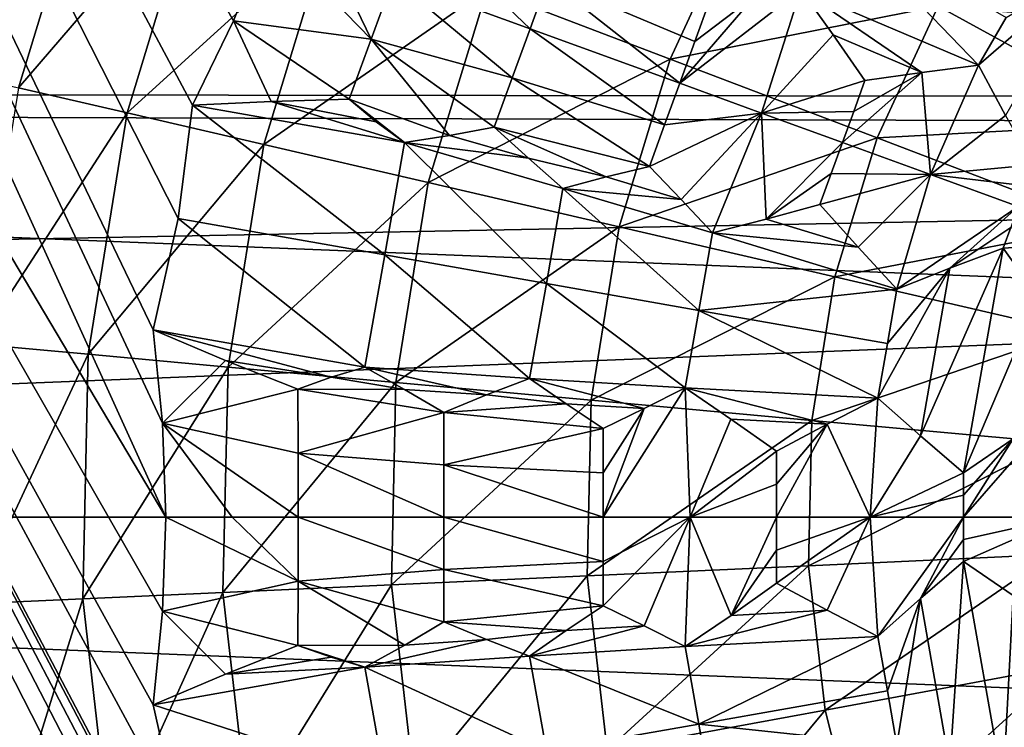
# Model space of a CAD drawing. Header units: millimetres. Extents: x -42.5 to 42.5, y -42.5 to 42.5.
# Tile 77 of 148: x -14.1 to -6.6, y -1.6 to 3.8. Entities that reach past the tile are written whole.
import ezdxf

# ---------------------------------------------------------------- set-up
doc = ezdxf.new("R2010")
doc.units = ezdxf.units.MM
doc.header["$LTSCALE"] = 127.314815
for name, color, linetype in [('104', 7, 'CONTINUOUS'), ('115', 7, 'CONTINUOUS'), ('137', 7, 'CONTINUOUS'), ('184', 7, 'CONTINUOUS'), ('186', 7, 'CONTINUOUS'), ('187', 7, 'CONTINUOUS'), ('188', 7, 'CONTINUOUS'), ('243', 7, 'CONTINUOUS'), ('244', 7, 'CONTINUOUS'), ('245', 7, 'CONTINUOUS'), ('246', 7, 'CONTINUOUS'), ('247', 7, 'CONTINUOUS'), ('248', 7, 'CONTINUOUS'), ('249', 7, 'CONTINUOUS'), ('348', 7, 'CONTINUOUS'), ('349', 7, 'CONTINUOUS'), ('354', 7, 'CONTINUOUS'), ('355', 7, 'CONTINUOUS'), ('356', 7, 'CONTINUOUS'), ('357', 7, 'CONTINUOUS'), ('358', 7, 'CONTINUOUS'), ('359', 7, 'CONTINUOUS'), ('360', 7, 'CONTINUOUS'), ('361', 7, 'CONTINUOUS'), ('362', 7, 'CONTINUOUS'), ('364', 7, 'CONTINUOUS'), ('369', 7, 'CONTINUOUS'), ('370', 7, 'CONTINUOUS'), ('371', 7, 'CONTINUOUS'), ('372', 7, 'CONTINUOUS'), ('373', 7, 'CONTINUOUS'), ('374', 7, 'CONTINUOUS'), ('375', 7, 'CONTINUOUS'), ('376', 7, 'CONTINUOUS'), ('377', 7, 'CONTINUOUS'), ('590', 7, 'CONTINUOUS'), ('591', 7, 'CONTINUOUS'), ('6', 7, 'CONTINUOUS'), ('9', 7, 'CONTINUOUS')]:
    doc.layers.add(name, color=color, linetype=linetype)

msp = doc.modelspace()

# ---------------------------------------------------------------- linework, layer by layer
at = {"layer": '104', "linetype": 'Continuous'}
for points in [[(-25.7414, 21.4386, 33.6), (-23.754, 23.622, 33.6), (-13, 0, 33.6), (-25.7414, 21.4386, 33.6)], [(-13, 0, 33.6), (-23.754, 23.622, 33.6), (-13.0244, 0.7159, 33.6), (-13, 0, 33.6)], [(-13.0244, 0.7159, 33.6), (-23.754, 23.622, 33.6), (-13.0977, 1.4281, 33.6), (-13.0244, 0.7159, 33.6)], [(-13.0977, 1.4281, 33.6), (-23.754, 23.622, 33.6), (-12.9058, 2.2756, 33.6), (-13.0977, 1.4281, 33.6)], [(-12.9058, 2.2756, 33.6), (-23.754, 23.622, 33.6), (-12.7963, 3.1376, 33.6), (-12.9058, 2.2756, 33.6)], [(-12.7963, 3.1376, 33.6), (-23.754, 23.622, 33.6), (-12.4838, 3.7818, 33.6), (-12.7963, 3.1376, 33.6)], [(-12.4838, 3.7818, 33.6), (-23.754, 23.622, 33.6), (-12.216, 4.4463, 33.6), (-12.4838, 3.7818, 33.6)], [(-27.5271, 19.0918, 33.6), (-25.7414, 21.4386, 33.6), (-11.8194, -5.8217, 33.6), (-27.5271, 19.0918, 33.6)], [(-12.9057, -2.2757, 33.6), (-25.7414, 21.4386, 33.6), (-13.0977, -1.4282, 33.6), (-12.9057, -2.2757, 33.6)], [(-11.8194, -5.8217, 33.6), (-25.7414, 21.4386, 33.6), (-11.9941, -5.1273, 33.6), (-11.8194, -5.8217, 33.6)], [(-13.0977, -1.4282, 33.6), (-25.7414, 21.4386, 33.6), (-13.0244, -0.7159, 33.6), (-13.0977, -1.4282, 33.6)], [(-13.0244, -0.7159, 33.6), (-25.7414, 21.4386, 33.6), (-13, 0, 33.6), (-13.0244, -0.7159, 33.6)], [(-12.7963, -3.1377, 33.6), (-25.7414, 21.4386, 33.6), (-12.9057, -2.2757, 33.6), (-12.7963, -3.1377, 33.6)], [(-12.4838, -3.7819, 33.6), (-25.7414, 21.4386, 33.6), (-12.7963, -3.1377, 33.6), (-12.4838, -3.7819, 33.6)], [(-12.216, -4.4463, 33.6), (-25.7414, 21.4386, 33.6), (-12.4838, -3.7819, 33.6), (-12.216, -4.4463, 33.6)], [(-11.9941, -5.1273, 33.6), (-25.7414, 21.4386, 33.6), (-12.216, -4.4463, 33.6), (-11.9941, -5.1273, 33.6)], [(-15.3192, -23.4891, 33.6), (-27.5271, 19.0918, 33.6), (-11.8194, -5.8217, 33.6), (-15.3192, -23.4891, 33.6)]]:
    msp.add_3dface(points, dxfattribs=at)
at = {"layer": '115', "linetype": 'Continuous'}
for points in [[(-33.0364, 2.6218, 35.6), (-33.1392, -0.2916, 35.6), (-13.1399, 23.5295, 35.6), (-33.0364, 2.6218, 35.6)], [(-33.1392, -0.2916, 35.6), (-8.0228, 13.8958, 35.6), (-13.1399, 23.5295, 35.6), (-33.1392, -0.2916, 35.6)], [(-32.6787, 5.5119, 35.6), (-33.0364, 2.6218, 35.6), (-13.1399, 23.5295, 35.6), (-32.6787, 5.5119, 35.6)], [(-8.0228, 13.8958, 35.6), (-33.1392, -0.2916, 35.6), (-9.7008, 12.781, 35.6), (-8.0228, 13.8958, 35.6)], [(-33.1392, -0.2916, 35.6), (-32.9851, -3.2032, 35.6), (-9.7008, 12.781, 35.6), (-33.1392, -0.2916, 35.6)], [(-9.7008, 12.781, 35.6), (-32.9851, -3.2032, 35.6), (-11.2248, 11.4651, 35.6), (-9.7008, 12.781, 35.6)], [(-11.2248, 11.4651, 35.6), (-32.9851, -3.2032, 35.6), (-12.5741, 9.9671, 35.6), (-11.2248, 11.4651, 35.6)], [(-12.5741, 9.9671, 35.6), (-32.9851, -3.2032, 35.6), (-13.7247, 8.3122, 35.6), (-12.5741, 9.9671, 35.6)], [(-13.7247, 8.3122, 35.6), (-32.9851, -3.2032, 35.6), (-14.655, 6.5345, 35.6), (-13.7247, 8.3122, 35.6)], [(-11.3269, -14.5054, 35.6), (-15.1412, -5.3099, 35.6), (-19.988, 0.4941, 35.6), (-11.3269, -14.5054, 35.6)]]:
    msp.add_3dface(points, dxfattribs=at)
at = {"layer": '137', "linetype": 'Continuous'}
for points in [[(-14.138, 5.3902, 37.3092), (-14.7403, 3.4148, 37.3092), (-13.546, 5.1645, 38.6686), (-14.138, 5.3902, 37.3092)], [(-13.546, 5.1645, 38.6686), (-14.7403, 3.4148, 37.3092), (-14.123, 3.2718, 38.6686), (-13.546, 5.1645, 38.6686)], [(-13.546, 5.1645, 38.6686), (-14.123, 3.2718, 38.6686), (-12.7525, 4.8619, 40.0073), (-13.546, 5.1645, 38.6686)], [(-12.7525, 4.8619, 40.0073), (-14.123, 3.2718, 38.6686), (-13.2958, 3.0802, 40.0073), (-12.7525, 4.8619, 40.0073)], [(-12.7525, 4.8619, 40.0073), (-13.2958, 3.0802, 40.0073), (-11.7527, 4.4808, 41.2844), (-12.7525, 4.8619, 40.0073)], [(-6.5164, 4.8257, 44.4183), (-7.1128, 3.8935, 44.4183), (-5.024, 3.7205, 45.1417), (-6.5164, 4.8257, 44.4183)], [(-8.5937, 4.7041, 43.5195), (-10.5513, 4.0227, 42.4661), (-9.1542, 3.4901, 43.5195), (-8.5937, 4.7041, 43.5195)], [(-8.5937, 4.7041, 43.5195), (-9.1542, 3.4901, 43.5195), (-7.1128, 3.8935, 44.4183), (-8.5937, 4.7041, 43.5195)], [(-11.7527, 4.4808, 41.2844), (-13.2958, 3.0802, 40.0073), (-12.2534, 2.8387, 41.2844), (-11.7527, 4.4808, 41.2844)], [(-11.7527, 4.4808, 41.2844), (-12.2534, 2.8387, 41.2844), (-10.5513, 4.0227, 42.4661), (-11.7527, 4.4808, 41.2844)], [(-10.5513, 4.0227, 42.4661), (-12.2534, 2.8387, 41.2844), (-11.0007, 2.5485, 42.4661), (-10.5513, 4.0227, 42.4661)], [(-10.5513, 4.0227, 42.4661), (-11.0007, 2.5485, 42.4661), (-9.1542, 3.4901, 43.5195), (-10.5513, 4.0227, 42.4661)], [(-7.1128, 3.8935, 44.4183), (-9.1542, 3.4901, 43.5195), (-7.5768, 2.8887, 44.4183), (-7.1128, 3.8935, 44.4183)], [(-7.1128, 3.8935, 44.4183), (-7.5768, 2.8887, 44.4183), (-5.4838, 3.0017, 45.1417), (-7.1128, 3.8935, 44.4183)], [(-5.024, 3.7205, 45.1417), (-7.1128, 3.8935, 44.4183), (-5.4838, 3.0017, 45.1417), (-5.024, 3.7205, 45.1417)], [(-9.1542, 3.4901, 43.5195), (-11.0007, 2.5485, 42.4661), (-9.5442, 2.2111, 43.5195), (-9.1542, 3.4901, 43.5195)], [(-9.1542, 3.4901, 43.5195), (-9.5442, 2.2111, 43.5195), (-7.5768, 2.8887, 44.4183), (-9.1542, 3.4901, 43.5195)], [(-14.123, 3.2718, 38.6686), (-14.437, 1.3183, 38.6686), (-13.2958, 3.0802, 40.0073), (-14.123, 3.2718, 38.6686)], [(-13.2958, 3.0802, 40.0073), (-14.437, 1.3183, 38.6686), (-13.5914, 1.2411, 40.0073), (-13.2958, 3.0802, 40.0073)], [(-13.2958, 3.0802, 40.0073), (-13.5914, 1.2411, 40.0073), (-12.2534, 2.8387, 41.2844), (-13.2958, 3.0802, 40.0073)], [(-5.4838, 3.0017, 45.1417), (-7.5768, 2.8887, 44.4183), (-5.8415, 2.2271, 45.1417), (-5.4838, 3.0017, 45.1417)], [(-7.5768, 2.8887, 44.4183), (-9.5442, 2.2111, 43.5195), (-7.8995, 1.8301, 44.4183), (-7.5768, 2.8887, 44.4183)], [(-7.5768, 2.8887, 44.4183), (-7.8995, 1.8301, 44.4183), (-5.8415, 2.2271, 45.1417), (-7.5768, 2.8887, 44.4183)], [(-12.2534, 2.8387, 41.2844), (-13.5914, 1.2411, 40.0073), (-12.5258, 1.1438, 41.2844), (-12.2534, 2.8387, 41.2844)], [(-12.2534, 2.8387, 41.2844), (-12.5258, 1.1438, 41.2844), (-11.0007, 2.5485, 42.4661), (-12.2534, 2.8387, 41.2844)], [(-11.0007, 2.5485, 42.4661), (-12.5258, 1.1438, 41.2844), (-11.2453, 1.0268, 42.4661), (-11.0007, 2.5485, 42.4661)], [(-11.0007, 2.5485, 42.4661), (-11.2453, 1.0268, 42.4661), (-9.5442, 2.2111, 43.5195), (-11.0007, 2.5485, 42.4661)], [(-9.5442, 2.2111, 43.5195), (-11.2453, 1.0268, 42.4661), (-9.7564, 0.8909, 43.5195), (-9.5442, 2.2111, 43.5195)], [(-9.5442, 2.2111, 43.5195), (-9.7564, 0.8909, 43.5195), (-7.8995, 1.8301, 44.4183), (-9.5442, 2.2111, 43.5195)], [(-5.8415, 2.2271, 45.1417), (-7.8995, 1.8301, 44.4183), (-6.0903, 1.4109, 45.1417), (-5.8415, 2.2271, 45.1417)], [(-7.8995, 1.8301, 44.4183), (-9.7564, 0.8909, 43.5195), (-8.0751, 0.7374, 44.4183), (-7.8995, 1.8301, 44.4183)], [(-7.8995, 1.8301, 44.4183), (-8.0751, 0.7374, 44.4183), (-6.0903, 1.4109, 45.1417), (-7.8995, 1.8301, 44.4183)], [(-6.0903, 1.4109, 45.1417), (-8.0751, 0.7374, 44.4183), (-6.2257, 0.5685, 45.1417), (-6.0903, 1.4109, 45.1417)], [(-14.437, 1.3183, 38.6686), (-14.482, -0.6598, 38.6686), (-13.5914, 1.2411, 40.0073), (-14.437, 1.3183, 38.6686)], [(-13.5914, 1.2411, 40.0073), (-14.482, -0.6598, 38.6686), (-13.6338, -0.6212, 40.0073), (-13.5914, 1.2411, 40.0073)], [(-13.5914, 1.2411, 40.0073), (-13.6338, -0.6212, 40.0073), (-12.5258, 1.1438, 41.2844), (-13.5914, 1.2411, 40.0073)], [(-12.5258, 1.1438, 41.2844), (-13.6338, -0.6212, 40.0073), (-12.5649, -0.5725, 41.2844), (-12.5258, 1.1438, 41.2844)], [(-12.5258, 1.1438, 41.2844), (-12.5649, -0.5725, 41.2844), (-11.2453, 1.0268, 42.4661), (-12.5258, 1.1438, 41.2844)], [(-11.2453, 1.0268, 42.4661), (-12.5649, -0.5725, 41.2844), (-11.2804, -0.514, 42.4661), (-11.2453, 1.0268, 42.4661)], [(-11.2453, 1.0268, 42.4661), (-11.2804, -0.514, 42.4661), (-9.7564, 0.8909, 43.5195), (-11.2453, 1.0268, 42.4661)], [(-9.7564, 0.8909, 43.5195), (-11.2804, -0.514, 42.4661), (-9.7868, -0.4459, 43.5195), (-9.7564, 0.8909, 43.5195)], [(-9.7564, 0.8909, 43.5195), (-9.7868, -0.4459, 43.5195), (-8.0751, 0.7374, 44.4183), (-9.7564, 0.8909, 43.5195)], [(-8.0751, 0.7374, 44.4183), (-9.7868, -0.4459, 43.5195), (-8.1003, -0.3691, 44.4183), (-8.0751, 0.7374, 44.4183)], [(-8.0751, 0.7374, 44.4183), (-8.1003, -0.3691, 44.4183), (-6.2257, 0.5685, 45.1417), (-8.0751, 0.7374, 44.4183)], [(-6.2257, 0.5685, 45.1417), (-8.1003, -0.3691, 44.4183), (-6.2451, -0.2845, 45.1417), (-6.2257, 0.5685, 45.1417)], [(-8.1003, -0.3691, 44.4183), (-7.9746, -1.4686, 44.4183), (-6.2451, -0.2845, 45.1417), (-8.1003, -0.3691, 44.4183)], [(-6.2451, -0.2845, 45.1417), (-7.9746, -1.4686, 44.4183), (-6.1482, -1.1323, 45.1417), (-6.2451, -0.2845, 45.1417)], [(-9.7868, -0.4459, 43.5195), (-9.6349, -1.7744, 43.5195), (-8.1003, -0.3691, 44.4183), (-9.7868, -0.4459, 43.5195)], [(-8.1003, -0.3691, 44.4183), (-9.6349, -1.7744, 43.5195), (-7.9746, -1.4686, 44.4183), (-8.1003, -0.3691, 44.4183)], [(-11.2804, -0.514, 42.4661), (-11.1053, -2.0452, 42.4661), (-9.7868, -0.4459, 43.5195), (-11.2804, -0.514, 42.4661)], [(-9.7868, -0.4459, 43.5195), (-11.1053, -2.0452, 42.4661), (-9.6349, -1.7744, 43.5195), (-9.7868, -0.4459, 43.5195)], [(-12.5649, -0.5725, 41.2844), (-12.3699, -2.2781, 41.2844), (-11.2804, -0.514, 42.4661), (-12.5649, -0.5725, 41.2844)], [(-11.2804, -0.514, 42.4661), (-12.3699, -2.2781, 41.2844), (-11.1053, -2.0452, 42.4661), (-11.2804, -0.514, 42.4661)], [(-13.6338, -0.6212, 40.0073), (-13.4222, -2.4719, 40.0073), (-12.5649, -0.5725, 41.2844), (-13.6338, -0.6212, 40.0073)], [(-12.5649, -0.5725, 41.2844), (-13.4222, -2.4719, 40.0073), (-12.3699, -2.2781, 41.2844), (-12.5649, -0.5725, 41.2844)], [(-14.482, -0.6598, 38.6686), (-14.2573, -2.6257, 38.6686), (-13.6338, -0.6212, 40.0073), (-14.482, -0.6598, 38.6686)], [(-13.6338, -0.6212, 40.0073), (-14.2573, -2.6257, 38.6686), (-13.4222, -2.4719, 40.0073), (-13.6338, -0.6212, 40.0073)], [(-7.9746, -1.4686, 44.4183), (-7.7004, -2.5408, 44.4183), (-6.1482, -1.1323, 45.1417), (-7.9746, -1.4686, 44.4183)], [(-6.1482, -1.1323, 45.1417), (-7.7004, -2.5408, 44.4183), (-5.9368, -1.9589, 45.1417), (-6.1482, -1.1323, 45.1417)], [(-9.6349, -1.7744, 43.5195), (-9.3036, -3.0698, 43.5195), (-7.9746, -1.4686, 44.4183), (-9.6349, -1.7744, 43.5195)], [(-7.9746, -1.4686, 44.4183), (-9.3036, -3.0698, 43.5195), (-7.7004, -2.5408, 44.4183), (-7.9746, -1.4686, 44.4183)]]:
    msp.add_3dface(points, dxfattribs=at)
at = {"layer": '184', "linetype": 'Continuous'}
for points in [[(-11.3269, -14.5054, 35.6), (-19.988, 0.4941, 35.6), (-11.3633, -14.4844, 35.3), (-11.3269, -14.5054, 35.6)], [(-19.988, 0.4941, 35.6), (-19.988, 0.4521, 35.3), (-11.3633, -14.4844, 35.3), (-19.988, 0.4941, 35.6)]]:
    msp.add_3dface(points, dxfattribs=at)
at = {"layer": '186', "linetype": 'Continuous'}
for points in [[(-19.988, 0.4521, 35.3), (-19.9966, -0.8023, 35.3), (-12.454, -13.8648, 35.3), (-19.988, 0.4521, 35.3)], [(-11.3633, -14.4844, 35.3), (-19.988, 0.4521, 35.3), (-12.454, -13.8648, 35.3), (-11.3633, -14.4844, 35.3)]]:
    msp.add_3dface(points, dxfattribs=at)
at = {"layer": '187', "linetype": 'Continuous'}
for points in [[(-19.9966, -0.8023, 35.3), (-19.9966, -0.8442, 35.6), (-12.4903, -13.8438, 35.6), (-19.9966, -0.8023, 35.3)], [(-12.454, -13.8648, 35.3), (-19.9966, -0.8023, 35.3), (-12.4903, -13.8438, 35.6), (-12.454, -13.8648, 35.3)]]:
    msp.add_3dface(points, dxfattribs=at)
at = {"layer": '188', "linetype": 'Continuous'}
msp.add_3dface([(-12.4903, -13.8438, 35.6), (-19.9966, -0.8442, 35.6), (-16.6451, -7.7029, 35.6), (-12.4903, -13.8438, 35.6)], dxfattribs=at)
at = {"layer": '243', "linetype": 'Continuous'}
for points in [[(-11.2676, 4.1011, 33.8896), (-11.1011, 4.5599, 33.8926), (-10.2234, 3.721, 34.1858), (-11.2676, 4.1011, 33.8896)], [(-10.2234, 3.721, 34.1858), (-11.1011, 4.5599, 33.8926), (-10.0874, 4.0956, 34.1877), (-10.2234, 3.721, 34.1858)], [(-11.435, 3.6425, 33.8926), (-11.2676, 4.1011, 33.8896), (-10.36, 3.3466, 34.1877), (-11.435, 3.6425, 33.8926)], [(-10.36, 3.3466, 34.1877), (-11.2676, 4.1011, 33.8896), (-10.2234, 3.721, 34.1858), (-10.36, 3.3466, 34.1877)], [(-11.6031, 3.1844, 33.9013), (-11.435, 3.6425, 33.8926), (-10.8379, 2.9087, 34.1099), (-11.6031, 3.1844, 33.9013)], [(-10.8379, 2.9087, 34.1099), (-11.435, 3.6425, 33.8926), (-10.4971, 2.9724, 34.1936), (-10.8379, 2.9087, 34.1099)], [(-10.4971, 2.9724, 34.1936), (-11.435, 3.6425, 33.8926), (-10.36, 3.3466, 34.1877), (-10.4971, 2.9724, 34.1936)], [(-11.3958, 3.0128, 33.964), (-11.6031, 3.1844, 33.9013), (-11.1803, 2.8539, 34.0315), (-11.3958, 3.0128, 33.964)], [(-11.1803, 2.8539, 34.0315), (-11.6031, 3.1844, 33.9013), (-10.8379, 2.9087, 34.1099), (-11.1803, 2.8539, 34.0315)]]:
    msp.add_3dface(points, dxfattribs=at)
at = {"layer": '244', "linetype": 'Continuous'}
for points in [[(-12.4838, 3.7818, 33.6), (-12.216, 4.4463, 33.6), (-11.435, 3.6425, 33.8926), (-12.4838, 3.7818, 33.6)], [(-12.216, 4.4463, 33.6), (-11.7405, 4.2732, 33.74), (-11.435, 3.6425, 33.8926), (-12.216, 4.4463, 33.6)], [(-11.7405, 4.2732, 33.74), (-11.2676, 4.1011, 33.8896), (-11.435, 3.6425, 33.8926), (-11.7405, 4.2732, 33.74)], [(-12.7963, 3.1376, 33.6), (-12.4838, 3.7818, 33.6), (-12.1976, 3.1677, 33.7435), (-12.7963, 3.1376, 33.6)], [(-12.4838, 3.7818, 33.6), (-11.6031, 3.1844, 33.9013), (-12.1976, 3.1677, 33.7435), (-12.4838, 3.7818, 33.6)], [(-12.4838, 3.7818, 33.6), (-11.435, 3.6425, 33.8926), (-11.6031, 3.1844, 33.9013), (-12.4838, 3.7818, 33.6)]]:
    msp.add_3dface(points, dxfattribs=at)
at = {"layer": '245', "linetype": 'Continuous'}
for points in [[(-11.1803, 2.8539, 34.0315), (-12.7963, 3.1376, 33.6), (-12.1976, 3.1677, 33.7435), (-11.1803, 2.8539, 34.0315)], [(-11.6031, 3.1844, 33.9013), (-11.3958, 3.0128, 33.964), (-12.1976, 3.1677, 33.7435), (-11.6031, 3.1844, 33.9013)], [(-11.3958, 3.0128, 33.964), (-11.1803, 2.8539, 34.0315), (-12.1976, 3.1677, 33.7435), (-11.3958, 3.0128, 33.964)], [(-12.9058, 2.2756, 33.6), (-12.7963, 3.1376, 33.6), (-11.3297, 1.9977, 34.0223), (-12.9058, 2.2756, 33.6)], [(-12.7963, 3.1376, 33.6), (-11.1803, 2.8539, 34.0315), (-11.3297, 1.9977, 34.0223), (-12.7963, 3.1376, 33.6)], [(-13.0977, 1.4281, 33.6), (-12.9058, 2.2756, 33.6), (-11.4821, 1.1421, 34.0315), (-13.0977, 1.4281, 33.6)], [(-11.4821, 1.1421, 34.0315), (-12.9058, 2.2756, 33.6), (-11.3297, 1.9977, 34.0223), (-11.4821, 1.1421, 34.0315)], [(-12.5452, 1.195, 33.7436), (-13.0977, 1.4281, 33.6), (-11.7389, 1.0665, 33.964), (-12.5452, 1.195, 33.7436)], [(-11.7389, 1.0665, 33.964), (-13.0977, 1.4281, 33.6), (-11.4821, 1.1421, 34.0315), (-11.7389, 1.0665, 33.964)], [(-11.9925, 0.9761, 33.9013), (-12.5452, 1.195, 33.7436), (-11.7389, 1.0665, 33.964), (-11.9925, 0.9761, 33.9013)]]:
    msp.add_3dface(points, dxfattribs=at)
at = {"layer": '246', "linetype": 'Continuous'}
for points in [[(-13.0244, 0.7159, 33.6), (-13.0977, 1.4281, 33.6), (-12.5452, 1.195, 33.7436), (-13.0244, 0.7159, 33.6)], [(-13.0244, 0.7159, 33.6), (-12.5452, 1.195, 33.7436), (-11.9925, 0.9761, 33.9013), (-13.0244, 0.7159, 33.6)], [(-13.0244, 0.7159, 33.6), (-11.9925, 0.9761, 33.9013), (-11.9912, 0.4881, 33.8926), (-13.0244, 0.7159, 33.6)], [(-13.0244, 0.7159, 33.6), (-11.9907, 0, 33.8896), (-12.494, 0, 33.74), (-13.0244, 0.7159, 33.6)], [(-13, 0, 33.6), (-13.0244, 0.7159, 33.6), (-12.494, 0, 33.74), (-13, 0, 33.6)], [(-11.9907, 0, 33.8896), (-13.0244, 0.7159, 33.6), (-11.9912, 0.4881, 33.8926), (-11.9907, 0, 33.8896)]]:
    msp.add_3dface(points, dxfattribs=at)
at = {"layer": '247', "linetype": 'Continuous'}
for points in [[(-11.7389, 1.0665, 33.964), (-11.4821, 1.1421, 34.0315), (-11.1796, 0.9738, 34.1097), (-11.7389, 1.0665, 33.964)], [(-11.9925, 0.9761, 33.9013), (-11.7389, 1.0665, 33.964), (-11.1796, 0.9738, 34.1097), (-11.9925, 0.9761, 33.9013)], [(-11.9912, 0.4881, 33.8926), (-11.9925, 0.9761, 33.9013), (-10.8807, 0.7971, 34.1936), (-11.9912, 0.4881, 33.8926)], [(-10.8807, 0.7971, 34.1936), (-11.9925, 0.9761, 33.9013), (-11.1796, 0.9738, 34.1097), (-10.8807, 0.7971, 34.1936)], [(-10.8798, 0.3986, 34.1877), (-11.9912, 0.4881, 33.8926), (-10.8807, 0.7971, 34.1936), (-10.8798, 0.3986, 34.1877)], [(-10.8795, 0, 34.1858), (-11.9912, 0.4881, 33.8926), (-10.8798, 0.3986, 34.1877), (-10.8795, 0, 34.1858)], [(-11.9907, 0, 33.8896), (-11.9912, 0.4881, 33.8926), (-10.8795, 0, 34.1858), (-11.9907, 0, 33.8896)], [(-11.9912, -0.4881, 33.8926), (-11.9907, 0, 33.8896), (-10.8798, -0.3986, 34.1877), (-11.9912, -0.4881, 33.8926)], [(-10.8798, -0.3986, 34.1877), (-11.9907, 0, 33.8896), (-10.8795, 0, 34.1858), (-10.8798, -0.3986, 34.1877)], [(-10.8807, -0.7971, 34.1936), (-11.9912, -0.4881, 33.8926), (-10.8798, -0.3986, 34.1877), (-10.8807, -0.7971, 34.1936)], [(-11.9925, -0.9761, 33.9013), (-11.9912, -0.4881, 33.8926), (-11.1791, -0.9735, 34.1099), (-11.9925, -0.9761, 33.9013)], [(-11.1791, -0.9735, 34.1099), (-11.9912, -0.4881, 33.8926), (-10.8807, -0.7971, 34.1936), (-11.1791, -0.9735, 34.1099)], [(-11.4821, -1.1421, 34.0315), (-11.9925, -0.9761, 33.9013), (-11.1791, -0.9735, 34.1099), (-11.4821, -1.1421, 34.0315)], [(-11.739, -1.0665, 33.964), (-11.9925, -0.9761, 33.9013), (-11.4821, -1.1421, 34.0315), (-11.739, -1.0665, 33.964)]]:
    msp.add_3dface(points, dxfattribs=at)
at = {"layer": '248', "linetype": 'Continuous'}
for points in [[(-13.0244, -0.7159, 33.6), (-13, 0, 33.6), (-11.9912, -0.4881, 33.8926), (-13.0244, -0.7159, 33.6)], [(-13, 0, 33.6), (-12.494, 0, 33.74), (-11.9912, -0.4881, 33.8926), (-13, 0, 33.6)], [(-12.494, 0, 33.74), (-11.9907, 0, 33.8896), (-11.9912, -0.4881, 33.8926), (-12.494, 0, 33.74)], [(-13.0244, -0.7159, 33.6), (-11.9912, -0.4881, 33.8926), (-11.9925, -0.9761, 33.9013), (-13.0244, -0.7159, 33.6)], [(-13.0977, -1.4282, 33.6), (-13.0244, -0.7159, 33.6), (-12.5454, -1.1951, 33.7435), (-13.0977, -1.4282, 33.6)], [(-13.0244, -0.7159, 33.6), (-11.9925, -0.9761, 33.9013), (-12.5454, -1.1951, 33.7435), (-13.0244, -0.7159, 33.6)]]:
    msp.add_3dface(points, dxfattribs=at)
at = {"layer": '249', "linetype": 'Continuous'}
for points in [[(-11.9925, -0.9761, 33.9013), (-11.739, -1.0665, 33.964), (-12.5454, -1.1951, 33.7435), (-11.9925, -0.9761, 33.9013)], [(-11.739, -1.0665, 33.964), (-11.4821, -1.1421, 34.0315), (-12.5454, -1.1951, 33.7435), (-11.739, -1.0665, 33.964)], [(-11.4821, -1.1421, 34.0315), (-13.0977, -1.4282, 33.6), (-12.5454, -1.1951, 33.7435), (-11.4821, -1.1421, 34.0315)], [(-13.0977, -1.4282, 33.6), (-11.4821, -1.1421, 34.0315), (-11.3297, -1.9977, 34.0223), (-13.0977, -1.4282, 33.6)], [(-12.9057, -2.2757, 33.6), (-13.0977, -1.4282, 33.6), (-11.3297, -1.9977, 34.0223), (-12.9057, -2.2757, 33.6)]]:
    msp.add_3dface(points, dxfattribs=at)
at = {"layer": '348', "linetype": 'Continuous'}
for points in [[(-8.1592, 4.0188, 34.6158), (-7.859, 4.5374, 34.6114), (-6.805, 3.4431, 34.9047), (-8.1592, 4.0188, 34.6158)], [(-6.805, 3.4431, 34.9047), (-7.859, 4.5374, 34.6114), (-6.5944, 3.8073, 34.9025), (-6.805, 3.4431, 34.9047)], [(-8.1592, 4.0188, 34.6158), (-6.805, 3.4431, 34.9047), (-7.2368, 3.3884, 34.8319), (-8.1592, 4.0188, 34.6158)], [(-7.9113, 3.6755, 34.6879), (-8.1592, 4.0188, 34.6158), (-7.2368, 3.3884, 34.8319), (-7.9113, 3.6755, 34.6879)], [(-7.67, 3.3262, 34.7661), (-7.9113, 3.6755, 34.6879), (-7.2368, 3.3884, 34.8319), (-7.67, 3.3262, 34.7661)]]:
    msp.add_3dface(points, dxfattribs=at)
at = {"layer": '349', "linetype": 'Continuous'}
for points in [[(-6.805, 3.4431, 34.9047), (-5.9496, 4.1842, 34.9614), (-6.5984, 3.0605, 34.9614), (-6.805, 3.4431, 34.9047)], [(-5.9496, 4.1842, 34.9614), (-6.805, 3.4431, 34.9047), (-6.5944, 3.8073, 34.9025), (-5.9496, 4.1842, 34.9614)]]:
    msp.add_3dface(points, dxfattribs=at)
at = {"layer": '354', "linetype": 'Continuous'}
for points in [[(-6.559, 2.2073, 35.0242), (-5.7793, 2.1035, 35.1275), (-6.617, 2.0484, 35.0253), (-6.559, 2.2073, 35.0242)], [(-6.617, 2.0484, 35.0253), (-5.7793, 2.1035, 35.1275), (-6.3506, 1.6763, 35.0767), (-6.617, 2.0484, 35.0253)]]:
    msp.add_3dface(points, dxfattribs=at)
at = {"layer": '355', "linetype": 'Continuous'}
for points in [[(-7.8414, 2.854, 34.763), (-7.1695, 2.6095, 34.8836), (-7.9274, 2.6181, 34.7638), (-7.8414, 2.854, 34.763)], [(-7.9274, 2.6181, 34.7638), (-7.1695, 2.6095, 34.8836), (-8.0136, 2.3822, 34.7661), (-7.9274, 2.6181, 34.7638)], [(-8.0136, 2.3822, 34.7661), (-7.1695, 2.6095, 34.8836), (-7.7217, 2.056, 34.8319), (-8.0136, 2.3822, 34.7661)], [(-7.7217, 2.056, 34.8319), (-7.1695, 2.6095, 34.8836), (-7.4262, 1.7366, 34.9047), (-7.7217, 2.056, 34.8319)], [(-7.1695, 2.6095, 34.8836), (-6.5011, 2.3662, 35.0239), (-7.4262, 1.7366, 34.9047), (-7.1695, 2.6095, 34.8836)], [(-7.4262, 1.7366, 34.9047), (-6.5011, 2.3662, 35.0239), (-7.0219, 1.8969, 34.9614), (-7.4262, 1.7366, 34.9047)], [(-6.5011, 2.3662, 35.0239), (-6.559, 2.2073, 35.0242), (-7.0219, 1.8969, 34.9614), (-6.5011, 2.3662, 35.0239)], [(-6.559, 2.2073, 35.0242), (-6.617, 2.0484, 35.0253), (-7.0219, 1.8969, 34.9614), (-6.559, 2.2073, 35.0242)]]:
    msp.add_3dface(points, dxfattribs=at)
at = {"layer": '356', "linetype": 'Continuous'}
for points in [[(-7.2368, 3.3884, 34.8319), (-7.8414, 2.854, 34.763), (-7.7556, 3.0901, 34.7638), (-7.2368, 3.3884, 34.8319)], [(-7.2368, 3.3884, 34.8319), (-7.1695, 2.6095, 34.8836), (-7.8414, 2.854, 34.763), (-7.2368, 3.3884, 34.8319)], [(-7.67, 3.3262, 34.7661), (-7.2368, 3.3884, 34.8319), (-7.7556, 3.0901, 34.7638), (-7.67, 3.3262, 34.7661)], [(-7.2368, 3.3884, 34.8319), (-6.805, 3.4431, 34.9047), (-7.1695, 2.6095, 34.8836), (-7.2368, 3.3884, 34.8319)], [(-6.805, 3.4431, 34.9047), (-6.5984, 3.0605, 34.9614), (-7.1695, 2.6095, 34.8836), (-6.805, 3.4431, 34.9047)], [(-6.5984, 3.0605, 34.9614), (-6.3856, 2.6842, 35.0253), (-7.1695, 2.6095, 34.8836), (-6.5984, 3.0605, 34.9614)], [(-6.3856, 2.6842, 35.0253), (-6.4433, 2.5252, 35.0242), (-7.1695, 2.6095, 34.8836), (-6.3856, 2.6842, 35.0253)], [(-6.4433, 2.5252, 35.0242), (-6.5011, 2.3662, 35.0239), (-7.1695, 2.6095, 34.8836), (-6.4433, 2.5252, 35.0242)]]:
    msp.add_3dface(points, dxfattribs=at)
at = {"layer": '357', "linetype": 'Continuous'}
for points in [[(-9.0818, 3.3055, 34.4801), (-8.1592, 4.0188, 34.6158), (-8.4596, 3.0791, 34.6118), (-9.0818, 3.3055, 34.4801)], [(-8.5052, 3.9765, 34.5484), (-8.1592, 4.0188, 34.6158), (-9.0818, 3.3055, 34.4801), (-8.5052, 3.9765, 34.5484)], [(-8.1592, 4.0188, 34.6158), (-7.9113, 3.6755, 34.6879), (-8.4596, 3.0791, 34.6118), (-8.1592, 4.0188, 34.6158)], [(-8.9665, 3.623, 34.4815), (-8.5052, 3.9765, 34.5484), (-9.0818, 3.3055, 34.4801), (-8.9665, 3.623, 34.4815)], [(-8.8516, 3.9405, 34.4857), (-8.5052, 3.9765, 34.5484), (-8.9665, 3.623, 34.4815), (-8.8516, 3.9405, 34.4857)], [(-7.9113, 3.6755, 34.6879), (-7.67, 3.3262, 34.7661), (-8.4596, 3.0791, 34.6118), (-7.9113, 3.6755, 34.6879)], [(-7.67, 3.3262, 34.7661), (-7.7556, 3.0901, 34.7638), (-8.4596, 3.0791, 34.6118), (-7.67, 3.3262, 34.7661)], [(-7.7556, 3.0901, 34.7638), (-7.8414, 2.854, 34.763), (-8.4596, 3.0791, 34.6118), (-7.7556, 3.0901, 34.7638)]]:
    msp.add_3dface(points, dxfattribs=at)
at = {"layer": '358', "linetype": 'Continuous'}
for points in [[(-10.2234, 3.721, 34.1858), (-10.0874, 4.0956, 34.1877), (-9.0818, 3.3055, 34.4801), (-10.2234, 3.721, 34.1858)], [(-10.0874, 4.0956, 34.1877), (-8.9665, 3.623, 34.4815), (-9.0818, 3.3055, 34.4801), (-10.0874, 4.0956, 34.1877)], [(-10.0874, 4.0956, 34.1877), (-8.8516, 3.9405, 34.4857), (-8.9665, 3.623, 34.4815), (-10.0874, 4.0956, 34.1877)], [(-10.36, 3.3466, 34.1877), (-10.2234, 3.721, 34.1858), (-9.1975, 2.9882, 34.4815), (-10.36, 3.3466, 34.1877)], [(-10.2234, 3.721, 34.1858), (-9.0818, 3.3055, 34.4801), (-9.1975, 2.9882, 34.4815), (-10.2234, 3.721, 34.1858)], [(-10.4971, 2.9724, 34.1936), (-10.36, 3.3466, 34.1877), (-9.3136, 2.671, 34.4857), (-10.4971, 2.9724, 34.1936)], [(-9.3136, 2.671, 34.4857), (-10.36, 3.3466, 34.1877), (-9.1975, 2.9882, 34.4815), (-9.3136, 2.671, 34.4857)], [(-9.6426, 2.5917, 34.4137), (-10.4971, 2.9724, 34.1936), (-9.3136, 2.671, 34.4857), (-9.6426, 2.5917, 34.4137)], [(-10.236, 2.7349, 34.2676), (-10.4971, 2.9724, 34.1936), (-9.6426, 2.5917, 34.4137), (-10.236, 2.7349, 34.2676)], [(-9.9723, 2.5044, 34.3478), (-10.236, 2.7349, 34.2676), (-9.6426, 2.5917, 34.4137), (-9.9723, 2.5044, 34.3478)]]:
    msp.add_3dface(points, dxfattribs=at)
at = {"layer": '359', "linetype": 'Continuous'}
for points in [[(-10.8379, 2.9087, 34.1099), (-10.4971, 2.9724, 34.1936), (-10.236, 2.7349, 34.2676), (-10.8379, 2.9087, 34.1099)], [(-11.3297, 1.9977, 34.0223), (-11.1803, 2.8539, 34.0315), (-10.0988, 1.7807, 34.3411), (-11.3297, 1.9977, 34.0223)], [(-11.1803, 2.8539, 34.0315), (-10.8379, 2.9087, 34.1099), (-10.236, 2.7349, 34.2676), (-11.1803, 2.8539, 34.0315)], [(-11.1803, 2.8539, 34.0315), (-10.236, 2.7349, 34.2676), (-9.9723, 2.5044, 34.3478), (-11.1803, 2.8539, 34.0315)], [(-11.1803, 2.8539, 34.0315), (-9.9723, 2.5044, 34.3478), (-10.0988, 1.7807, 34.3411), (-11.1803, 2.8539, 34.0315)], [(-11.4821, 1.1421, 34.0315), (-11.3297, 1.9977, 34.0223), (-10.2274, 1.0574, 34.3478), (-11.4821, 1.1421, 34.0315)], [(-10.2274, 1.0574, 34.3478), (-11.3297, 1.9977, 34.0223), (-10.0988, 1.7807, 34.3411), (-10.2274, 1.0574, 34.3478)], [(-11.1796, 0.9738, 34.1097), (-11.4821, 1.1421, 34.0315), (-10.5541, 0.931, 34.2676), (-11.1796, 0.9738, 34.1097)], [(-11.4821, 1.1421, 34.0315), (-10.2274, 1.0574, 34.3478), (-10.5541, 0.931, 34.2676), (-11.4821, 1.1421, 34.0315)], [(-10.8807, 0.7971, 34.1936), (-11.1796, 0.9738, 34.1097), (-10.5541, 0.931, 34.2676), (-10.8807, 0.7971, 34.1936)]]:
    msp.add_3dface(points, dxfattribs=at)
at = {"layer": '360', "linetype": 'Continuous'}
for points in [[(-9.6426, 2.5917, 34.4137), (-9.3136, 2.671, 34.4857), (-9.0717, 2.4213, 34.5483), (-9.6426, 2.5917, 34.4137)], [(-9.9723, 2.5044, 34.3478), (-9.6426, 2.5917, 34.4137), (-9.0717, 2.4213, 34.5483), (-9.9723, 2.5044, 34.3478)], [(-10.0988, 1.7807, 34.3411), (-9.9723, 2.5044, 34.3478), (-8.9369, 1.5758, 34.6114), (-10.0988, 1.7807, 34.3411)], [(-9.9723, 2.5044, 34.3478), (-8.8336, 2.1661, 34.6158), (-8.9369, 1.5758, 34.6114), (-9.9723, 2.5044, 34.3478)], [(-8.8336, 2.1661, 34.6158), (-9.9723, 2.5044, 34.3478), (-9.0717, 2.4213, 34.5483), (-8.8336, 2.1661, 34.6158)], [(-10.2274, 1.0574, 34.3478), (-10.0988, 1.7807, 34.3411), (-9.0417, 0.9858, 34.6158), (-10.2274, 1.0574, 34.3478)], [(-9.0417, 0.9858, 34.6158), (-10.0988, 1.7807, 34.3411), (-8.9369, 1.5758, 34.6114), (-9.0417, 0.9858, 34.6158)], [(-9.9475, 0.8625, 34.4137), (-10.2274, 1.0574, 34.3478), (-9.3523, 0.8277, 34.5484), (-9.9475, 0.8625, 34.4137)], [(-9.3523, 0.8277, 34.5484), (-10.2274, 1.0574, 34.3478), (-9.0417, 0.9858, 34.6158), (-9.3523, 0.8277, 34.5484)], [(-9.6655, 0.6755, 34.4857), (-9.9475, 0.8625, 34.4137), (-9.3523, 0.8277, 34.5484), (-9.6655, 0.6755, 34.4857)]]:
    msp.add_3dface(points, dxfattribs=at)
at = {"layer": '361', "linetype": 'Continuous'}
for points in [[(-8.0136, 2.3822, 34.7661), (-7.7217, 2.056, 34.8319), (-8.4225, 2.2698, 34.688), (-8.0136, 2.3822, 34.7661)], [(-7.7217, 2.056, 34.8319), (-8.8336, 2.1661, 34.6158), (-8.4225, 2.2698, 34.688), (-7.7217, 2.056, 34.8319)], [(-8.8336, 2.1661, 34.6158), (-7.4262, 1.7366, 34.9047), (-8.9369, 1.5758, 34.6114), (-8.8336, 2.1661, 34.6158)], [(-7.7217, 2.056, 34.8319), (-7.4262, 1.7366, 34.9047), (-8.8336, 2.1661, 34.6158), (-7.7217, 2.056, 34.8319)], [(-8.9369, 1.5758, 34.6114), (-7.4262, 1.7366, 34.9047), (-7.4988, 1.3222, 34.9025), (-8.9369, 1.5758, 34.6114)], [(-9.0417, 0.9858, 34.6158), (-8.9369, 1.5758, 34.6114), (-7.5723, 0.908, 34.9047), (-9.0417, 0.9858, 34.6158)], [(-7.5723, 0.908, 34.9047), (-8.9369, 1.5758, 34.6114), (-7.4988, 1.3222, 34.9025), (-7.5723, 0.908, 34.9047)], [(-9.0417, 0.9858, 34.6158), (-7.5723, 0.908, 34.9047), (-7.9593, 0.7089, 34.8319), (-9.0417, 0.9858, 34.6158)], [(-8.6913, 0.748, 34.6879), (-9.0417, 0.9858, 34.6158), (-7.9593, 0.7089, 34.8319), (-8.6913, 0.748, 34.6879)], [(-8.3451, 0.5023, 34.7661), (-8.6913, 0.748, 34.6879), (-7.9593, 0.7089, 34.8319), (-8.3451, 0.5023, 34.7661)]]:
    msp.add_3dface(points, dxfattribs=at)
at = {"layer": '362', "linetype": 'Continuous'}
for points in [[(-7.2473, 0.6191, 34.9614), (-6.617, 2.0484, 35.0253), (-6.9185, 0.3383, 35.0253), (-7.2473, 0.6191, 34.9614)], [(-7.0219, 1.8969, 34.9614), (-6.617, 2.0484, 35.0253), (-7.2473, 0.6191, 34.9614), (-7.0219, 1.8969, 34.9614)], [(-6.617, 2.0484, 35.0253), (-6.3506, 1.6763, 35.0767), (-6.9185, 0.3383, 35.0253), (-6.617, 2.0484, 35.0253)], [(-7.5723, 0.908, 34.9047), (-7.0219, 1.8969, 34.9614), (-7.2473, 0.6191, 34.9614), (-7.5723, 0.908, 34.9047)], [(-7.0219, 1.8969, 34.9614), (-7.5723, 0.908, 34.9047), (-7.4988, 1.3222, 34.9025), (-7.0219, 1.8969, 34.9614)], [(-7.4262, 1.7366, 34.9047), (-7.0219, 1.8969, 34.9614), (-7.4988, 1.3222, 34.9025), (-7.4262, 1.7366, 34.9047)], [(-6.9185, 0.3383, 35.0253), (-6.3506, 1.6763, 35.0767), (-6.5406, 0.597, 35.0768), (-6.9185, 0.3383, 35.0253)]]:
    msp.add_3dface(points, dxfattribs=at)
at = {"layer": '364', "linetype": 'Continuous'}
for points in [[(-6.9183, 0, 35.0239), (-6.1662, 0.8617, 35.1345), (-6.1502, 0, 35.1275), (-6.9183, 0, 35.0239)], [(-6.5406, 0.597, 35.0768), (-6.1662, 0.8617, 35.1345), (-6.9183, 0, 35.0239), (-6.5406, 0.597, 35.0768)], [(-6.9185, 0.3383, 35.0253), (-6.5406, 0.597, 35.0768), (-6.9184, 0.1692, 35.0242), (-6.9185, 0.3383, 35.0253)], [(-6.9184, 0.1692, 35.0242), (-6.5406, 0.597, 35.0768), (-6.9183, 0, 35.0239), (-6.9184, 0.1692, 35.0242)]]:
    msp.add_3dface(points, dxfattribs=at)
at = {"layer": '369', "linetype": 'Continuous'}
for points in [[(-6.9184, -0.1692, 35.0242), (-6.1502, 0, 35.1275), (-6.9185, -0.3383, 35.0253), (-6.9184, -0.1692, 35.0242)], [(-6.9185, -0.3383, 35.0253), (-6.1502, 0, 35.1275), (-6.541, -0.5968, 35.0767), (-6.9185, -0.3383, 35.0253)], [(-6.9183, 0, 35.0239), (-6.1502, 0, 35.1275), (-6.9184, -0.1692, 35.0242), (-6.9183, 0, 35.0239)]]:
    msp.add_3dface(points, dxfattribs=at)
at = {"layer": '370', "linetype": 'Continuous'}
for points in [[(-8.3448, -0.2511, 34.7638), (-7.6297, 0, 34.8836), (-8.3451, -0.5023, 34.7661), (-8.3448, -0.2511, 34.7638)], [(-8.3451, -0.5023, 34.7661), (-7.6297, 0, 34.8836), (-7.9593, -0.7089, 34.8319), (-8.3451, -0.5023, 34.7661)], [(-8.3446, 0, 34.763), (-7.6297, 0, 34.8836), (-8.3448, -0.2511, 34.7638), (-8.3446, 0, 34.763)], [(-7.9593, -0.7089, 34.8319), (-7.6297, 0, 34.8836), (-7.5723, -0.908, 34.9047), (-7.9593, -0.7089, 34.8319)], [(-7.6297, 0, 34.8836), (-6.9183, 0, 35.0239), (-7.5723, -0.908, 34.9047), (-7.6297, 0, 34.8836)], [(-7.5723, -0.908, 34.9047), (-6.9183, 0, 35.0239), (-7.2472, -0.6191, 34.9614), (-7.5723, -0.908, 34.9047)], [(-6.9183, 0, 35.0239), (-6.9184, -0.1692, 35.0242), (-7.2472, -0.6191, 34.9614), (-6.9183, 0, 35.0239)], [(-6.9184, -0.1692, 35.0242), (-6.9185, -0.3383, 35.0253), (-7.2472, -0.6191, 34.9614), (-6.9184, -0.1692, 35.0242)]]:
    msp.add_3dface(points, dxfattribs=at)
at = {"layer": '371', "linetype": 'Continuous'}
for points in [[(-7.9593, 0.7089, 34.8319), (-7.5723, 0.908, 34.9047), (-7.6297, 0, 34.8836), (-7.9593, 0.7089, 34.8319)], [(-7.5723, 0.908, 34.9047), (-7.2473, 0.6191, 34.9614), (-7.6297, 0, 34.8836), (-7.5723, 0.908, 34.9047)], [(-8.3451, 0.5023, 34.7661), (-7.9593, 0.7089, 34.8319), (-8.3448, 0.2511, 34.7638), (-8.3451, 0.5023, 34.7661)], [(-7.9593, 0.7089, 34.8319), (-8.3446, 0, 34.763), (-8.3448, 0.2511, 34.7638), (-7.9593, 0.7089, 34.8319)], [(-7.9593, 0.7089, 34.8319), (-7.6297, 0, 34.8836), (-8.3446, 0, 34.763), (-7.9593, 0.7089, 34.8319)], [(-7.2473, 0.6191, 34.9614), (-6.9185, 0.3383, 35.0253), (-7.6297, 0, 34.8836), (-7.2473, 0.6191, 34.9614)], [(-6.9185, 0.3383, 35.0253), (-6.9184, 0.1692, 35.0242), (-7.6297, 0, 34.8836), (-6.9185, 0.3383, 35.0253)], [(-6.9184, 0.1692, 35.0242), (-6.9183, 0, 35.0239), (-7.6297, 0, 34.8836), (-6.9184, 0.1692, 35.0242)]]:
    msp.add_3dface(points, dxfattribs=at)
at = {"layer": '372', "linetype": 'Continuous'}
for points in [[(-9.3523, 0.8277, 34.5484), (-9.0417, 0.9858, 34.6158), (-9.6647, 0, 34.4801), (-9.3523, 0.8277, 34.5484)], [(-9.6647, 0, 34.4801), (-9.0417, 0.9858, 34.6158), (-9.0025, 0, 34.6118), (-9.6647, 0, 34.4801)], [(-9.0417, 0.9858, 34.6158), (-8.6913, 0.748, 34.6879), (-9.0025, 0, 34.6118), (-9.0417, 0.9858, 34.6158)], [(-9.6655, 0.6755, 34.4857), (-9.3523, 0.8277, 34.5484), (-9.6649, 0.3378, 34.4815), (-9.6655, 0.6755, 34.4857)], [(-9.6649, 0.3378, 34.4815), (-9.3523, 0.8277, 34.5484), (-9.6647, 0, 34.4801), (-9.6649, 0.3378, 34.4815)], [(-8.6913, 0.748, 34.6879), (-8.3451, 0.5023, 34.7661), (-9.0025, 0, 34.6118), (-8.6913, 0.748, 34.6879)], [(-8.3451, 0.5023, 34.7661), (-8.3448, 0.2511, 34.7638), (-9.0025, 0, 34.6118), (-8.3451, 0.5023, 34.7661)], [(-8.3448, 0.2511, 34.7638), (-8.3446, 0, 34.763), (-9.0025, 0, 34.6118), (-8.3448, 0.2511, 34.7638)]]:
    msp.add_3dface(points, dxfattribs=at)
at = {"layer": '373', "linetype": 'Continuous'}
for points in [[(-10.5541, 0.931, 34.2676), (-10.2274, 1.0574, 34.3478), (-9.9475, 0.8625, 34.4137), (-10.5541, 0.931, 34.2676)], [(-10.8807, 0.7971, 34.1936), (-10.5541, 0.931, 34.2676), (-9.9475, 0.8625, 34.4137), (-10.8807, 0.7971, 34.1936)], [(-10.8807, 0.7971, 34.1936), (-9.9475, 0.8625, 34.4137), (-9.6655, 0.6755, 34.4857), (-10.8807, 0.7971, 34.1936)], [(-10.8798, 0.3986, 34.1877), (-10.8807, 0.7971, 34.1936), (-9.6655, 0.6755, 34.4857), (-10.8798, 0.3986, 34.1877)], [(-10.8798, 0.3986, 34.1877), (-9.6655, 0.6755, 34.4857), (-9.6649, 0.3378, 34.4815), (-10.8798, 0.3986, 34.1877)], [(-10.8798, 0.3986, 34.1877), (-9.6649, 0.3378, 34.4815), (-9.6647, 0, 34.4801), (-10.8798, 0.3986, 34.1877)], [(-10.8795, 0, 34.1858), (-10.8798, 0.3986, 34.1877), (-9.6647, 0, 34.4801), (-10.8795, 0, 34.1858)], [(-10.8798, -0.3986, 34.1877), (-10.8795, 0, 34.1858), (-9.6649, -0.3378, 34.4815), (-10.8798, -0.3986, 34.1877)], [(-10.8795, 0, 34.1858), (-9.6647, 0, 34.4801), (-9.6649, -0.3378, 34.4815), (-10.8795, 0, 34.1858)], [(-9.6655, -0.6755, 34.4857), (-10.8798, -0.3986, 34.1877), (-9.6649, -0.3378, 34.4815), (-9.6655, -0.6755, 34.4857)], [(-10.8807, -0.7971, 34.1936), (-10.8798, -0.3986, 34.1877), (-9.6655, -0.6755, 34.4857), (-10.8807, -0.7971, 34.1936)], [(-9.9475, -0.8625, 34.4137), (-10.8807, -0.7971, 34.1936), (-9.6655, -0.6755, 34.4857), (-9.9475, -0.8625, 34.4137)], [(-10.5541, -0.931, 34.2676), (-10.8807, -0.7971, 34.1936), (-9.9475, -0.8625, 34.4137), (-10.5541, -0.931, 34.2676)], [(-10.2274, -1.0574, 34.3478), (-10.5541, -0.931, 34.2676), (-9.9475, -0.8625, 34.4137), (-10.2274, -1.0574, 34.3478)]]:
    msp.add_3dface(points, dxfattribs=at)
at = {"layer": '374', "linetype": 'Continuous'}
for points in [[(-11.1791, -0.9735, 34.1099), (-10.8807, -0.7971, 34.1936), (-10.5541, -0.931, 34.2676), (-11.1791, -0.9735, 34.1099)], [(-11.4821, -1.1421, 34.0315), (-11.1791, -0.9735, 34.1099), (-10.5541, -0.931, 34.2676), (-11.4821, -1.1421, 34.0315)], [(-11.4821, -1.1421, 34.0315), (-10.5541, -0.931, 34.2676), (-10.2274, -1.0574, 34.3478), (-11.4821, -1.1421, 34.0315)], [(-11.4821, -1.1421, 34.0315), (-10.2274, -1.0574, 34.3478), (-10.0988, -1.7807, 34.3411), (-11.4821, -1.1421, 34.0315)], [(-11.3297, -1.9977, 34.0223), (-11.4821, -1.1421, 34.0315), (-10.0988, -1.7807, 34.3411), (-11.3297, -1.9977, 34.0223)]]:
    msp.add_3dface(points, dxfattribs=at)
at = {"layer": '375', "linetype": 'Continuous'}
for points in [[(-9.9475, -0.8625, 34.4137), (-9.6655, -0.6755, 34.4857), (-9.3527, -0.8275, 34.5483), (-9.9475, -0.8625, 34.4137)], [(-9.0417, -0.9858, 34.6158), (-10.2274, -1.0574, 34.3478), (-9.3527, -0.8275, 34.5483), (-9.0417, -0.9858, 34.6158)], [(-10.2274, -1.0574, 34.3478), (-9.9475, -0.8625, 34.4137), (-9.3527, -0.8275, 34.5483), (-10.2274, -1.0574, 34.3478)], [(-10.2274, -1.0574, 34.3478), (-9.0417, -0.9858, 34.6158), (-8.9369, -1.5758, 34.6114), (-10.2274, -1.0574, 34.3478)], [(-10.0988, -1.7807, 34.3411), (-10.2274, -1.0574, 34.3478), (-8.9369, -1.5758, 34.6114), (-10.0988, -1.7807, 34.3411)], [(-8.8336, -2.1661, 34.6158), (-10.0988, -1.7807, 34.3411), (-8.9369, -1.5758, 34.6114), (-8.8336, -2.1661, 34.6158)]]:
    msp.add_3dface(points, dxfattribs=at)
at = {"layer": '376', "linetype": 'Continuous'}
for points in [[(-8.3451, -0.5023, 34.7661), (-7.9593, -0.7089, 34.8319), (-8.6908, -0.7477, 34.688), (-8.3451, -0.5023, 34.7661)], [(-7.9593, -0.7089, 34.8319), (-9.0417, -0.9858, 34.6158), (-8.6908, -0.7477, 34.688), (-7.9593, -0.7089, 34.8319)], [(-7.9593, -0.7089, 34.8319), (-7.5723, -0.908, 34.9047), (-9.0417, -0.9858, 34.6158), (-7.9593, -0.7089, 34.8319)], [(-9.0417, -0.9858, 34.6158), (-7.5723, -0.908, 34.9047), (-8.9369, -1.5758, 34.6114), (-9.0417, -0.9858, 34.6158)], [(-8.9369, -1.5758, 34.6114), (-7.5723, -0.908, 34.9047), (-7.4988, -1.3223, 34.9025), (-8.9369, -1.5758, 34.6114)], [(-7.4262, -1.7366, 34.9047), (-8.9369, -1.5758, 34.6114), (-7.4988, -1.3223, 34.9025), (-7.4262, -1.7366, 34.9047)], [(-8.8336, -2.1661, 34.6158), (-8.9369, -1.5758, 34.6114), (-7.4262, -1.7366, 34.9047), (-8.8336, -2.1661, 34.6158)]]:
    msp.add_3dface(points, dxfattribs=at)
at = {"layer": '377', "linetype": 'Continuous'}
for points in [[(-7.2472, -0.6191, 34.9614), (-6.9185, -0.3383, 35.0253), (-7.022, -1.8969, 34.9614), (-7.2472, -0.6191, 34.9614)], [(-7.022, -1.8969, 34.9614), (-6.9185, -0.3383, 35.0253), (-6.617, -2.0484, 35.0253), (-7.022, -1.8969, 34.9614)], [(-6.9185, -0.3383, 35.0253), (-6.541, -0.5968, 35.0767), (-6.617, -2.0484, 35.0253), (-6.9185, -0.3383, 35.0253)], [(-6.617, -2.0484, 35.0253), (-6.541, -0.5968, 35.0767), (-6.3504, -1.676, 35.0768), (-6.617, -2.0484, 35.0253)], [(-7.5723, -0.908, 34.9047), (-7.2472, -0.6191, 34.9614), (-7.4988, -1.3223, 34.9025), (-7.5723, -0.908, 34.9047)], [(-7.2472, -0.6191, 34.9614), (-7.4262, -1.7366, 34.9047), (-7.4988, -1.3223, 34.9025), (-7.2472, -0.6191, 34.9614)], [(-7.4262, -1.7366, 34.9047), (-7.2472, -0.6191, 34.9614), (-7.022, -1.8969, 34.9614), (-7.4262, -1.7366, 34.9047)]]:
    msp.add_3dface(points, dxfattribs=at)
at = {"layer": '590', "linetype": 'Continuous'}
for points in [[(-9.0025, 0, 34.6118), (-9.6655, -0.6755, 34.4857), (-9.6649, -0.3378, 34.4815), (-9.0025, 0, 34.6118)], [(-9.6655, -0.6755, 34.4857), (-9.0025, 0, 34.6118), (-9.3527, -0.8275, 34.5483), (-9.6655, -0.6755, 34.4857)], [(-9.6647, 0, 34.4801), (-9.0025, 0, 34.6118), (-9.6649, -0.3378, 34.4815), (-9.6647, 0, 34.4801)], [(-9.0025, 0, 34.6118), (-9.0417, -0.9858, 34.6158), (-9.3527, -0.8275, 34.5483), (-9.0025, 0, 34.6118)], [(-9.0417, -0.9858, 34.6158), (-9.0025, 0, 34.6118), (-8.6908, -0.7477, 34.688), (-9.0417, -0.9858, 34.6158)], [(-9.0025, 0, 34.6118), (-8.3446, 0, 34.763), (-8.6908, -0.7477, 34.688), (-9.0025, 0, 34.6118)], [(-8.3446, 0, 34.763), (-8.3448, -0.2511, 34.7638), (-8.6908, -0.7477, 34.688), (-8.3446, 0, 34.763)], [(-8.3448, -0.2511, 34.7638), (-8.3451, -0.5023, 34.7661), (-8.6908, -0.7477, 34.688), (-8.3448, -0.2511, 34.7638)]]:
    msp.add_3dface(points, dxfattribs=at)
at = {"layer": '591', "linetype": 'Continuous'}
for points in [[(-9.0818, 3.3055, 34.4801), (-8.4596, 3.0791, 34.6118), (-9.1975, 2.9882, 34.4815), (-9.0818, 3.3055, 34.4801)], [(-9.3136, 2.671, 34.4857), (-8.4596, 3.0791, 34.6118), (-9.0717, 2.4213, 34.5483), (-9.3136, 2.671, 34.4857)], [(-8.4596, 3.0791, 34.6118), (-9.3136, 2.671, 34.4857), (-9.1975, 2.9882, 34.4815), (-8.4596, 3.0791, 34.6118)], [(-8.4596, 3.0791, 34.6118), (-8.8336, 2.1661, 34.6158), (-9.0717, 2.4213, 34.5483), (-8.4596, 3.0791, 34.6118)], [(-8.8336, 2.1661, 34.6158), (-8.4596, 3.0791, 34.6118), (-8.4225, 2.2698, 34.688), (-8.8336, 2.1661, 34.6158)], [(-8.4596, 3.0791, 34.6118), (-7.8414, 2.854, 34.763), (-8.4225, 2.2698, 34.688), (-8.4596, 3.0791, 34.6118)], [(-7.8414, 2.854, 34.763), (-7.9274, 2.6181, 34.7638), (-8.4225, 2.2698, 34.688), (-7.8414, 2.854, 34.763)], [(-7.9274, 2.6181, 34.7638), (-8.0136, 2.3822, 34.7661), (-8.4225, 2.2698, 34.688), (-7.9274, 2.6181, 34.7638)]]:
    msp.add_3dface(points, dxfattribs=at)
at = {"layer": '6', "linetype": 'Continuous'}
for points in [[(-39.6673, 3.2469, 24.8), (39.6751, 3.1513, 24.8), (39.3012, 6.2815, 24.8), (-39.6673, 3.2469, 24.8)], [(-39.5017, 4.8635, 24.8), (-39.6673, 3.2469, 24.8), (39.3012, 6.2815, 24.8), (-39.5017, 4.8635, 24.8)], [(-39.6673, 3.2469, 24.8), (-39.7668, 1.6247, 24.8), (39.6751, 3.1513, 24.8), (-39.6673, 3.2469, 24.8)], [(-39.8, 0, 24.8), (39.8, 0, 24.8), (39.6751, 3.1513, 24.8), (-39.8, 0, 24.8)], [(-39.7668, 1.6247, 24.8), (-39.8, 0, 24.8), (39.6751, 3.1513, 24.8), (-39.7668, 1.6247, 24.8)], [(39.8, 0, 24.8), (-39.8, 0, 24.8), (-39.6751, -3.1513, 24.8), (39.8, 0, 24.8)], [(39.7668, -1.6247, 24.8), (39.8, 0, 24.8), (-39.6751, -3.1513, 24.8), (39.7668, -1.6247, 24.8)]]:
    msp.add_3dface(points, dxfattribs=at)
at = {"layer": '9', "linetype": 'Continuous'}
for points in [[(-38.8749, 3.1216, 20.4), (-38.5005, 6.222, 20.4), (38.5738, 5.7499, 20.4), (-38.8749, 3.1216, 20.4)], [(38.8933, 2.883, 20.4), (-38.8749, 3.1216, 20.4), (38.5738, 5.7499, 20.4), (38.8933, 2.883, 20.4)], [(-39, 0, 20.4), (-38.8749, 3.1216, 20.4), (39, 0, 20.4), (-39, 0, 20.4)], [(39, 0, 20.4), (-38.8749, 3.1216, 20.4), (38.8933, 2.883, 20.4), (39, 0, 20.4)], [(-38.8933, -2.883, 20.4), (-39, 0, 20.4), (38.8749, -3.1216, 20.4), (-38.8933, -2.883, 20.4)], [(38.8749, -3.1216, 20.4), (-39, 0, 20.4), (39, 0, 20.4), (38.8749, -3.1216, 20.4)]]:
    msp.add_3dface(points, dxfattribs=at)

doc.saveas('drawing.dxf')
